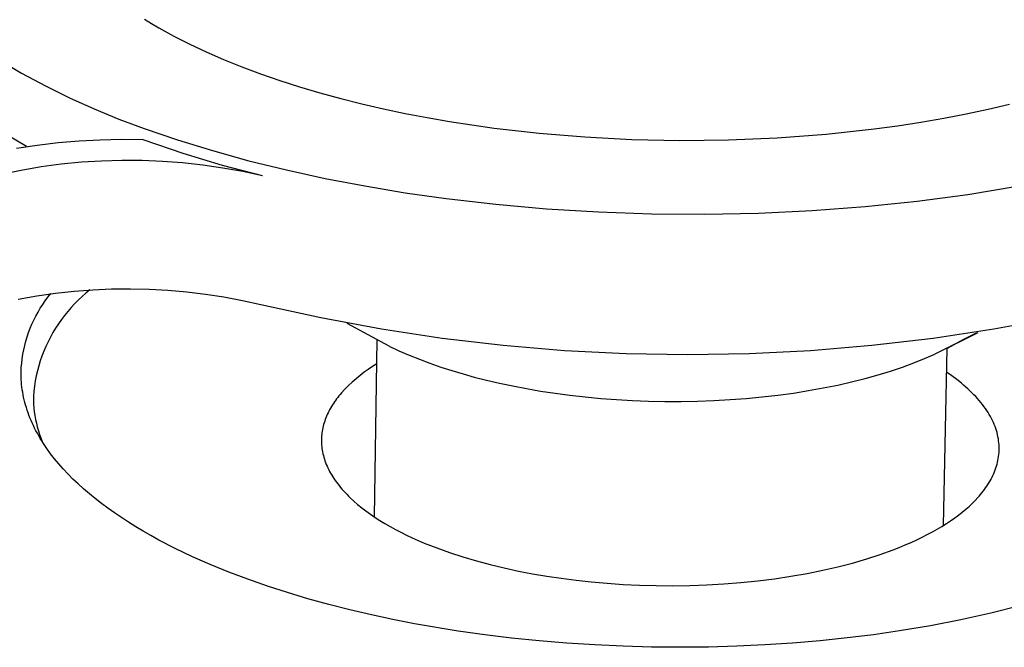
# Model space of a CAD drawing. Header units: millimetres. Extents: x -4170 to -1673, y 3725 to 5351.
# Tile 38 of 49: x -2304 to -2266, y 5032 to 5056. Entities that reach past the tile are written whole.
import ezdxf

# ---------------------------------------------------------------- set-up
doc = ezdxf.new("R2010")
doc.units = ezdxf.units.MM
doc.layers.add('Make2D$Visible$Curvas', color=7, linetype='Continuous')

msp = doc.modelspace()

# ---------------------------------------------------------------- linework, layer by layer
at = {"layer": 'Make2D$Visible$Curvas', "color": 7, "lineweight": -3, "true_color": 0xededed}
for p, q in [((-2299.272, 5055.683), (-2299.006, 5055.52)), ((-2299.006, 5055.52), (-2298.731, 5055.358)), ((-2298.731, 5055.358), (-2298.158, 5055.041)), ((-2298.158, 5055.041), (-2297.554, 5054.733)), ((-2297.554, 5054.733), (-2296.921, 5054.434)), ((-2296.921, 5054.434), (-2296.26, 5054.145)), ((-2304.85, 5054.144), (-2303.962, 5053.627)), ((-2296.26, 5054.145), (-2295.572, 5053.867)), ((-2303.962, 5053.627), (-2303.058, 5053.141)), ((-2295.572, 5053.867), (-2294.859, 5053.6)), ((-2294.859, 5053.6), (-2294.123, 5053.345)), ((-2294.123, 5053.345), (-2293.366, 5053.103)), ((-2303.058, 5053.141), (-2302.137, 5052.687)), ((-2293.366, 5053.103), (-2292.59, 5052.874)), ((-2292.59, 5052.874), (-2291.796, 5052.657)), ((-2302.137, 5052.687), (-2301.201, 5052.265)), ((-2291.796, 5052.657), (-2290.988, 5052.455)), ((-2290.988, 5052.455), (-2290.167, 5052.266)), ((-2267.112, 5052.257), (-2266.297, 5052.45)), ((-2301.201, 5052.265), (-2300.251, 5051.875)), ((-2290.167, 5052.266), (-2289.335, 5052.091)), ((-2289.335, 5052.091), (-2288.494, 5051.931)), ((-2268.801, 5051.912), (-2267.947, 5052.078)), ((-2267.947, 5052.078), (-2267.112, 5052.257)), ((-2300.251, 5051.875), (-2299.288, 5051.519)), ((-2288.494, 5051.931), (-2287.646, 5051.784)), ((-2287.646, 5051.784), (-2285.939, 5051.534)), ((-2270.56, 5051.622), (-2269.673, 5051.76)), ((-2269.673, 5051.76), (-2268.801, 5051.912)), ((-2303.775, 5050.832), (-2304.878, 5051.478)), ((-2299.288, 5051.519), (-2298.016, 5051.083)), ((-2285.939, 5051.534), (-2284.23, 5051.339)), ((-2284.23, 5051.339), (-2282.493, 5051.195)), ((-2273.292, 5051.299), (-2271.461, 5051.5)), ((-2271.461, 5051.5), (-2270.56, 5051.622)), ((-2303.365, 5050.886), (-2302.567, 5050.978)), ((-2302.567, 5050.978), (-2301.766, 5051.046)), ((-2301.766, 5051.046), (-2300.964, 5051.088)), ((-2300.964, 5051.088), (-2300.16, 5051.105)), ((-2300.16, 5051.105), (-2299.357, 5051.096)), ((-2299.293, 5051.073), (-2299.357, 5051.096)), ((-2297.803, 5050.567), (-2299.293, 5051.073)), ((-2298.016, 5051.083), (-2296.686, 5050.672)), ((-2282.493, 5051.195), (-2280.702, 5051.102)), ((-2280.702, 5051.102), (-2278.871, 5051.063)), ((-2278.871, 5051.063), (-2277.015, 5051.082)), ((-2277.015, 5051.082), (-2275.149, 5051.16)), ((-2275.149, 5051.16), (-2273.292, 5051.299)), ((-2304.16, 5050.768), (-2303.365, 5050.886)), ((-2296.297, 5050.112), (-2297.803, 5050.567)), ((-2296.686, 5050.672), (-2295.301, 5050.289)), ((-2301.682, 5050.228), (-2302.451, 5050.151)), ((-2300.911, 5050.277), (-2301.682, 5050.228)), ((-2300.139, 5050.299), (-2300.911, 5050.277)), ((-2299.367, 5050.295), (-2300.139, 5050.299)), ((-2298.595, 5050.264), (-2299.367, 5050.295)), ((-2297.824, 5050.206), (-2298.595, 5050.264)), ((-2297.056, 5050.121), (-2297.824, 5050.206)), ((-2295.301, 5050.289), (-2293.867, 5049.936)), ((-2303.979, 5049.919), (-2304.735, 5049.764)), ((-2303.217, 5050.049), (-2303.979, 5049.919)), ((-2302.451, 5050.151), (-2303.217, 5050.049)), ((-2296.292, 5050.01), (-2297.056, 5050.121)), ((-2294.776, 5049.708), (-2296.297, 5050.112)), ((-2295.531, 5049.872), (-2296.292, 5050.01)), ((-2294.776, 5049.708), (-2295.531, 5049.872)), ((-2293.867, 5049.936), (-2292.39, 5049.614)), ((-2292.39, 5049.614), (-2290.877, 5049.325)), ((-2290.877, 5049.325), (-2289.334, 5049.069)), ((-2289.334, 5049.069), (-2287.769, 5048.848)), ((-2267.88, 5049.005), (-2266.001, 5049.316)), ((-2287.769, 5048.848), (-2285.885, 5048.63)), ((-2271.804, 5048.538), (-2269.819, 5048.745)), ((-2269.819, 5048.745), (-2267.88, 5049.005)), ((-2285.885, 5048.63), (-2283.946, 5048.459)), ((-2283.946, 5048.459), (-2281.962, 5048.337)), ((-2281.962, 5048.337), (-2279.945, 5048.267)), ((-2275.862, 5048.291), (-2273.823, 5048.387)), ((-2273.823, 5048.387), (-2271.804, 5048.538)), ((-2279.945, 5048.267), (-2277.907, 5048.251)), ((-2277.907, 5048.251), (-2275.862, 5048.291)), ((-2302.673, 5045.236), (-2301.961, 5045.313)), ((-2301.961, 5045.313), (-2301.246, 5045.367)), ((-2301.357, 5045.363), (-2301.51, 5045.239)), ((-2301.246, 5045.367), (-2300.53, 5045.398)), ((-2300.53, 5045.398), (-2299.814, 5045.405)), ((-2299.814, 5045.405), (-2299.098, 5045.39)), ((-2299.098, 5045.39), (-2298.382, 5045.351)), ((-2298.382, 5045.351), (-2297.668, 5045.289)), ((-2304.089, 5045.012), (-2303.383, 5045.135)), ((-2303.383, 5045.135), (-2302.673, 5045.236)), ((-2301.803, 5044.975), (-2301.942, 5044.835)), ((-2301.659, 5045.11), (-2301.803, 5044.975)), ((-2301.51, 5045.239), (-2301.659, 5045.11)), ((-2297.668, 5045.289), (-2296.957, 5045.203)), ((-2296.957, 5045.203), (-2296.248, 5045.095)), ((-2296.248, 5045.095), (-2295.544, 5044.964)), ((-2295.544, 5044.964), (-2294.844, 5044.81)), ((-2302.077, 5044.691), (-2302.206, 5044.542)), ((-2301.942, 5044.835), (-2302.077, 5044.691)), ((-2294.844, 5044.81), (-2292.553, 5044.305)), ((-2302.448, 5044.231), (-2302.561, 5044.07)), ((-2302.33, 5044.389), (-2302.448, 5044.231)), ((-2302.206, 5044.542), (-2302.33, 5044.389)), ((-2292.553, 5044.305), (-2290.246, 5043.876)), ((-2266.892, 5043.876), (-2264.585, 5044.305)), ((-2302.669, 5043.904), (-2302.77, 5043.735)), ((-2302.561, 5044.07), (-2302.669, 5043.904)), ((-2289.944, 5043.22), (-2291.551, 5044.087)), ((-2290.246, 5043.876), (-2287.926, 5043.525)), ((-2269.212, 5043.525), (-2266.892, 5043.876)), ((-2302.866, 5043.563), (-2302.955, 5043.387)), ((-2302.77, 5043.735), (-2302.866, 5043.563)), ((-2287.926, 5043.525), (-2285.596, 5043.251)), ((-2271.542, 5043.251), (-2269.212, 5043.525)), ((-2267.508, 5043.732), (-2269.149, 5042.911)), ((-2268.66, 5043.147), (-2268.041, 5043.488)), ((-2268.041, 5043.488), (-2267.559, 5043.724)), ((-2303.039, 5043.208), (-2303.116, 5043.027)), ((-2302.955, 5043.387), (-2303.039, 5043.208)), ((-2289.944, 5043.22), (-2289.574, 5043.045)), ((-2289.574, 5043.045), (-2289.19, 5042.877)), ((-2285.596, 5043.251), (-2283.258, 5043.055)), ((-2283.258, 5043.055), (-2280.915, 5042.938)), ((-2276.223, 5042.938), (-2273.88, 5043.055)), ((-2273.88, 5043.055), (-2271.542, 5043.251)), ((-2303.186, 5042.843), (-2303.251, 5042.656)), ((-2303.116, 5043.027), (-2303.186, 5042.843)), ((-2289.19, 5042.877), (-2288.796, 5042.717)), ((-2288.796, 5042.717), (-2288.392, 5042.566)), ((-2280.915, 5042.938), (-2278.569, 5042.899)), ((-2278.569, 5042.899), (-2276.223, 5042.938)), ((-2269.947, 5042.578), (-2269.537, 5042.742)), ((-2269.537, 5042.742), (-2269.149, 5042.911)), ((-2303.308, 5042.468), (-2303.36, 5042.277)), ((-2303.251, 5042.656), (-2303.308, 5042.468)), ((-2288.392, 5042.566), (-2287.979, 5042.422)), ((-2287.979, 5042.422), (-2287.559, 5042.287)), ((-2270.833, 5042.268), (-2270.379, 5042.42)), ((-2270.379, 5042.42), (-2269.947, 5042.578)), ((-2303.404, 5042.085), (-2303.442, 5041.892)), ((-2303.36, 5042.277), (-2303.404, 5042.085)), ((-2287.559, 5042.287), (-2287.133, 5042.16)), ((-2287.133, 5042.16), (-2286.703, 5042.041)), ((-2286.703, 5042.041), (-2286.232, 5041.921)), ((-2286.232, 5041.921), (-2285.743, 5041.807)), ((-2272.315, 5041.856), (-2271.802, 5041.986)), ((-2271.802, 5041.986), (-2271.307, 5042.123)), ((-2271.307, 5042.123), (-2270.833, 5042.268)), ((-2303.473, 5041.697), (-2303.497, 5041.501)), ((-2303.442, 5041.892), (-2303.473, 5041.697)), ((-2285.743, 5041.807), (-2285.237, 5041.7)), ((-2285.237, 5041.7), (-2284.714, 5041.6)), ((-2284.714, 5041.6), (-2284.175, 5041.508)), ((-2273.958, 5041.523), (-2273.395, 5041.625)), ((-2273.395, 5041.625), (-2272.847, 5041.736)), ((-2272.847, 5041.736), (-2272.315, 5041.856)), ((-2303.497, 5041.501), (-2303.515, 5041.305)), ((-2303.515, 5041.305), (-2303.513, 5041.158)), ((-2284.175, 5041.508), (-2283.622, 5041.424)), ((-2283.622, 5041.424), (-2283.054, 5041.349)), ((-2283.054, 5041.349), (-2282.474, 5041.283)), ((-2282.474, 5041.283), (-2281.883, 5041.228)), ((-2281.883, 5041.228), (-2281.282, 5041.182)), ((-2281.282, 5041.182), (-2280.673, 5041.148)), ((-2277.568, 5041.145), (-2276.948, 5041.179)), ((-2276.948, 5041.179), (-2276.333, 5041.225)), ((-2276.333, 5041.225), (-2275.724, 5041.283)), ((-2275.724, 5041.283), (-2275.124, 5041.352)), ((-2275.124, 5041.352), (-2274.535, 5041.432)), ((-2274.535, 5041.432), (-2273.958, 5041.523)), ((-2303.513, 5041.158), (-2303.507, 5041.01)), ((-2303.507, 5041.01), (-2303.495, 5040.863)), ((-2303.495, 5040.863), (-2303.479, 5040.717)), ((-2280.673, 5041.148), (-2280.058, 5041.124)), ((-2280.058, 5041.124), (-2279.438, 5041.112)), ((-2279.438, 5041.112), (-2278.815, 5041.111)), ((-2278.815, 5041.111), (-2278.191, 5041.122)), ((-2278.191, 5041.122), (-2277.568, 5041.145)), ((-2303.479, 5040.717), (-2303.458, 5040.571)), ((-2303.458, 5040.571), (-2303.432, 5040.426)), ((-2303.432, 5040.426), (-2303.401, 5040.282)), ((-2303.401, 5040.282), (-2303.365, 5040.139)), ((-2303.365, 5040.139), (-2303.325, 5039.997)), ((-2303.325, 5039.997), (-2303.28, 5039.857)), ((-2303.28, 5039.857), (-2303.23, 5039.718)), ((-2303.23, 5039.718), (-2303.175, 5039.581))]:
    msp.add_line(p, q, dxfattribs=at)
at = {"layer": 'Make2D$Visible$Curvas', "color": 3, "lineweight": -3, "true_color": 0x00ff00}
for p, q in [((-2299.698, 5045.404), (-2299.695, 5045.406)), ((-2303.157, 5044.809), (-2303.06, 5044.95)), ((-2303.06, 5044.95), (-2302.957, 5045.088)), ((-2302.957, 5045.088), (-2302.85, 5045.222)), ((-2303.337, 5044.517), (-2303.25, 5044.664)), ((-2303.25, 5044.664), (-2303.157, 5044.809)), ((-2303.568, 5044.057), (-2303.496, 5044.213)), ((-2303.496, 5044.213), (-2303.419, 5044.366)), ((-2303.419, 5044.366), (-2303.337, 5044.517)), ((-2303.695, 5043.738), (-2303.634, 5043.899)), ((-2303.634, 5043.899), (-2303.568, 5044.057)), ((-2303.799, 5043.412), (-2303.75, 5043.576)), ((-2303.75, 5043.576), (-2303.695, 5043.738)), ((-2288.292, 5043.559), (-2288.298, 5043.557)), ((-2303.913, 5042.91), (-2303.881, 5043.078)), ((-2303.881, 5043.078), (-2303.843, 5043.246)), ((-2303.843, 5043.246), (-2303.799, 5043.412)), ((-2303.96, 5042.57), (-2303.939, 5042.74)), ((-2303.939, 5042.74), (-2303.913, 5042.91)), ((-2303.983, 5042.228), (-2303.974, 5042.399)), ((-2303.974, 5042.399), (-2303.96, 5042.57)), ((-2290.747, 5042.335), (-2290.905, 5042.221)), ((-2290.585, 5042.444), (-2290.747, 5042.335)), ((-2290.419, 5042.547), (-2290.585, 5042.444)), ((-2303.983, 5042.133), (-2303.983, 5042.228)), ((-2303.983, 5042.228), (-2303.983, 5042.228)), ((-2303.981, 5042.038), (-2303.983, 5042.133)), ((-2303.977, 5041.942), (-2303.981, 5042.038)), ((-2303.97, 5041.847), (-2303.977, 5041.942)), ((-2291.21, 5041.978), (-2291.357, 5041.849)), ((-2291.06, 5042.102), (-2291.21, 5041.978)), ((-2290.905, 5042.221), (-2291.06, 5042.102)), ((-2268.498, 5042.085), (-2268.696, 5042.222)), ((-2268.309, 5041.946), (-2268.498, 5042.085)), ((-2268.13, 5041.804), (-2268.309, 5041.946)), ((-2303.961, 5041.751), (-2303.97, 5041.847)), ((-2303.951, 5041.654), (-2303.961, 5041.751)), ((-2303.937, 5041.558), (-2303.951, 5041.654)), ((-2303.922, 5041.461), (-2303.937, 5041.558)), ((-2291.637, 5041.577), (-2291.77, 5041.434)), ((-2291.499, 5041.715), (-2291.637, 5041.577)), ((-2291.357, 5041.849), (-2291.499, 5041.715)), ((-2268.044, 5041.733), (-2268.13, 5041.804)), ((-2267.961, 5041.661), (-2268.044, 5041.733)), ((-2267.88, 5041.588), (-2267.961, 5041.661)), ((-2267.802, 5041.515), (-2267.88, 5041.588)), ((-2303.904, 5041.365), (-2303.922, 5041.461)), ((-2303.885, 5041.268), (-2303.904, 5041.365)), ((-2303.863, 5041.171), (-2303.885, 5041.268)), ((-2303.838, 5041.073), (-2303.863, 5041.171)), ((-2291.952, 5041.209), (-2291.994, 5041.151)), ((-2291.909, 5041.266), (-2291.952, 5041.209)), ((-2291.864, 5041.322), (-2291.909, 5041.266)), ((-2291.817, 5041.378), (-2291.864, 5041.322)), ((-2291.77, 5041.434), (-2291.817, 5041.378)), ((-2267.726, 5041.442), (-2267.802, 5041.515)), ((-2267.653, 5041.368), (-2267.726, 5041.442)), ((-2267.582, 5041.294), (-2267.653, 5041.368)), ((-2267.514, 5041.219), (-2267.582, 5041.294)), ((-2267.449, 5041.144), (-2267.514, 5041.219)), ((-2303.811, 5040.976), (-2303.838, 5041.073)), ((-2303.782, 5040.878), (-2303.811, 5040.976)), ((-2303.751, 5040.781), (-2303.782, 5040.878)), ((-2292.218, 5040.797), (-2292.25, 5040.737)), ((-2292.184, 5040.857), (-2292.218, 5040.797)), ((-2292.149, 5040.917), (-2292.184, 5040.857)), ((-2292.113, 5040.976), (-2292.149, 5040.917)), ((-2292.075, 5041.035), (-2292.113, 5040.976)), ((-2292.035, 5041.094), (-2292.075, 5041.035)), ((-2291.994, 5041.151), (-2292.035, 5041.094)), ((-2267.386, 5041.069), (-2267.449, 5041.144)), ((-2267.326, 5040.993), (-2267.386, 5041.069)), ((-2267.269, 5040.918), (-2267.326, 5040.993)), ((-2267.214, 5040.842), (-2267.269, 5040.918)), ((-2267.162, 5040.766), (-2267.214, 5040.842)), ((-2303.717, 5040.683), (-2303.751, 5040.781)), ((-2303.681, 5040.585), (-2303.717, 5040.683)), ((-2303.643, 5040.487), (-2303.681, 5040.585)), ((-2303.602, 5040.389), (-2303.643, 5040.487)), ((-2292.385, 5040.428), (-2292.407, 5040.365)), ((-2292.361, 5040.49), (-2292.385, 5040.428)), ((-2292.336, 5040.552), (-2292.361, 5040.49)), ((-2292.309, 5040.614), (-2292.336, 5040.552)), ((-2292.28, 5040.676), (-2292.309, 5040.614)), ((-2292.25, 5040.737), (-2292.28, 5040.676)), ((-2267.113, 5040.689), (-2267.162, 5040.766)), ((-2267.067, 5040.613), (-2267.113, 5040.689)), ((-2267.023, 5040.536), (-2267.067, 5040.613)), ((-2266.982, 5040.459), (-2267.023, 5040.536)), ((-2266.944, 5040.382), (-2266.982, 5040.459)), ((-2303.559, 5040.291), (-2303.602, 5040.389)), ((-2303.513, 5040.193), (-2303.559, 5040.291)), ((-2303.466, 5040.095), (-2303.513, 5040.193)), ((-2303.415, 5039.997), (-2303.466, 5040.095)), ((-2292.491, 5040.045), (-2292.502, 5039.98)), ((-2292.478, 5040.11), (-2292.491, 5040.045)), ((-2292.463, 5040.174), (-2292.478, 5040.11)), ((-2292.446, 5040.238), (-2292.463, 5040.174)), ((-2292.427, 5040.302), (-2292.446, 5040.238)), ((-2292.407, 5040.365), (-2292.427, 5040.302)), ((-2266.908, 5040.305), (-2266.944, 5040.382)), ((-2266.875, 5040.228), (-2266.908, 5040.305)), ((-2266.845, 5040.151), (-2266.875, 5040.228)), ((-2266.818, 5040.075), (-2266.845, 5040.151)), ((-2266.793, 5039.998), (-2266.818, 5040.075)), ((-2303.363, 5039.899), (-2303.415, 5039.997)), ((-2303.308, 5039.801), (-2303.363, 5039.899)), ((-2303.25, 5039.703), (-2303.308, 5039.801)), ((-2303.19, 5039.605), (-2303.25, 5039.703)), ((-2292.529, 5039.718), (-2292.531, 5039.652)), ((-2292.525, 5039.784), (-2292.529, 5039.718)), ((-2292.519, 5039.85), (-2292.525, 5039.784)), ((-2292.512, 5039.915), (-2292.519, 5039.85)), ((-2292.502, 5039.98), (-2292.512, 5039.915)), ((-2266.771, 5039.921), (-2266.793, 5039.998)), ((-2266.752, 5039.844), (-2266.771, 5039.921)), ((-2266.735, 5039.768), (-2266.752, 5039.844)), ((-2266.721, 5039.691), (-2266.735, 5039.768)), ((-2266.71, 5039.615), (-2266.721, 5039.691)), ((-2303.128, 5039.507), (-2303.19, 5039.605)), ((-2302.996, 5039.312), (-2303.128, 5039.507)), ((-2302.855, 5039.117), (-2302.996, 5039.312)), ((-2292.531, 5039.652), (-2292.531, 5039.586)), ((-2292.531, 5039.586), (-2292.529, 5039.519)), ((-2292.529, 5039.519), (-2292.524, 5039.452)), ((-2292.524, 5039.452), (-2292.518, 5039.385)), ((-2292.518, 5039.385), (-2292.51, 5039.318)), ((-2292.51, 5039.318), (-2292.5, 5039.251)), ((-2266.701, 5039.539), (-2266.71, 5039.615)), ((-2266.695, 5039.463), (-2266.701, 5039.539)), ((-2266.691, 5039.387), (-2266.695, 5039.463)), ((-2266.69, 5039.311), (-2266.691, 5039.387)), ((-2266.691, 5039.236), (-2266.69, 5039.311)), ((-2302.704, 5038.923), (-2302.855, 5039.117)), ((-2302.543, 5038.729), (-2302.704, 5038.923)), ((-2292.5, 5039.251), (-2292.488, 5039.184)), ((-2292.488, 5039.184), (-2292.474, 5039.116)), ((-2292.474, 5039.116), (-2292.457, 5039.049)), ((-2292.457, 5039.049), (-2292.439, 5038.981)), ((-2292.439, 5038.981), (-2292.419, 5038.913)), ((-2292.419, 5038.913), (-2292.396, 5038.846)), ((-2266.736, 5038.865), (-2266.722, 5038.939)), ((-2266.722, 5038.939), (-2266.711, 5039.012)), ((-2266.711, 5039.012), (-2266.702, 5039.087)), ((-2266.702, 5039.087), (-2266.695, 5039.161)), ((-2266.695, 5039.161), (-2266.691, 5039.236)), ((-2302.373, 5038.537), (-2302.543, 5038.729)), ((-2302.193, 5038.345), (-2302.373, 5038.537)), ((-2292.396, 5038.846), (-2292.371, 5038.778)), ((-2292.371, 5038.778), (-2292.345, 5038.71)), ((-2292.345, 5038.71), (-2292.316, 5038.642)), ((-2292.316, 5038.642), (-2292.285, 5038.574)), ((-2292.285, 5038.574), (-2292.252, 5038.507)), ((-2266.839, 5038.503), (-2266.814, 5038.575)), ((-2266.814, 5038.575), (-2266.791, 5038.647)), ((-2266.791, 5038.647), (-2266.77, 5038.719)), ((-2266.77, 5038.719), (-2266.752, 5038.792)), ((-2266.752, 5038.792), (-2266.736, 5038.865)), ((-2302.004, 5038.154), (-2302.193, 5038.345)), ((-2292.252, 5038.507), (-2292.217, 5038.439)), ((-2292.217, 5038.439), (-2292.179, 5038.371)), ((-2292.179, 5038.371), (-2292.14, 5038.304)), ((-2292.14, 5038.304), (-2292.098, 5038.236)), ((-2292.098, 5038.236), (-2292.055, 5038.169)), ((-2292.055, 5038.169), (-2292.009, 5038.102)), ((-2266.998, 5038.153), (-2266.962, 5038.222)), ((-2266.962, 5038.222), (-2266.928, 5038.292)), ((-2266.928, 5038.292), (-2266.896, 5038.362)), ((-2266.896, 5038.362), (-2266.867, 5038.432)), ((-2266.867, 5038.432), (-2266.839, 5038.503)), ((-2301.806, 5037.965), (-2302.004, 5038.154)), ((-2301.598, 5037.777), (-2301.806, 5037.965)), ((-2292.009, 5038.102), (-2291.961, 5038.035)), ((-2291.961, 5038.035), (-2291.911, 5037.968)), ((-2291.911, 5037.968), (-2291.859, 5037.901)), ((-2291.859, 5037.901), (-2291.805, 5037.835)), ((-2291.805, 5037.835), (-2291.748, 5037.769)), ((-2267.254, 5037.751), (-2267.207, 5037.817)), ((-2267.207, 5037.817), (-2267.161, 5037.883)), ((-2267.161, 5037.883), (-2267.117, 5037.95)), ((-2267.117, 5037.95), (-2267.076, 5038.017)), ((-2267.076, 5038.017), (-2267.036, 5038.085)), ((-2267.036, 5038.085), (-2266.998, 5038.153)), ((-2301.38, 5037.59), (-2301.598, 5037.777)), ((-2301.154, 5037.405), (-2301.38, 5037.59)), ((-2291.748, 5037.769), (-2291.69, 5037.703)), ((-2291.69, 5037.703), (-2291.63, 5037.637)), ((-2291.63, 5037.637), (-2291.567, 5037.571)), ((-2291.567, 5037.571), (-2291.503, 5037.506)), ((-2291.503, 5037.506), (-2291.436, 5037.441)), ((-2291.436, 5037.441), (-2291.297, 5037.313)), ((-2267.609, 5037.335), (-2267.504, 5037.446)), ((-2267.504, 5037.446), (-2267.455, 5037.502)), ((-2267.455, 5037.502), (-2267.407, 5037.558)), ((-2267.407, 5037.558), (-2267.354, 5037.622)), ((-2267.354, 5037.622), (-2267.303, 5037.686)), ((-2267.303, 5037.686), (-2267.254, 5037.751)), ((-2300.919, 5037.222), (-2301.154, 5037.405)), ((-2300.675, 5037.04), (-2300.919, 5037.222)), ((-2300.422, 5036.86), (-2300.675, 5037.04)), ((-2291.297, 5037.313), (-2291.15, 5037.185)), ((-2291.15, 5037.185), (-2290.996, 5037.06)), ((-2290.996, 5037.06), (-2290.834, 5036.936)), ((-2267.965, 5037.001), (-2267.839, 5037.112)), ((-2267.839, 5037.112), (-2267.72, 5037.224)), ((-2267.72, 5037.224), (-2267.609, 5037.335)), ((-2300.16, 5036.683), (-2300.422, 5036.86)), ((-2299.891, 5036.507), (-2300.16, 5036.683)), ((-2290.834, 5036.936), (-2290.664, 5036.813)), ((-2290.664, 5036.813), (-2290.487, 5036.693)), ((-2290.487, 5036.693), (-2290.303, 5036.575)), ((-2268.541, 5036.563), (-2268.386, 5036.672)), ((-2268.386, 5036.672), (-2268.238, 5036.781)), ((-2268.238, 5036.781), (-2268.098, 5036.891)), ((-2268.098, 5036.891), (-2267.965, 5037.001)), ((-2299.612, 5036.334), (-2299.891, 5036.507)), ((-2299.326, 5036.163), (-2299.612, 5036.334)), ((-2290.303, 5036.575), (-2290.113, 5036.459)), ((-2290.113, 5036.459), (-2289.916, 5036.345)), ((-2289.916, 5036.345), (-2289.712, 5036.233)), ((-2269.051, 5036.243), (-2268.874, 5036.349)), ((-2268.874, 5036.349), (-2268.704, 5036.456)), ((-2268.704, 5036.456), (-2268.541, 5036.563)), ((-2299.032, 5035.995), (-2299.326, 5036.163)), ((-2298.73, 5035.829), (-2299.032, 5035.995)), ((-2289.712, 5036.233), (-2289.503, 5036.124)), ((-2289.503, 5036.124), (-2289.288, 5036.018)), ((-2289.288, 5036.018), (-2289.067, 5035.914)), ((-2289.067, 5035.914), (-2288.841, 5035.813)), ((-2269.835, 5035.835), (-2269.628, 5035.935)), ((-2269.628, 5035.935), (-2269.429, 5036.036)), ((-2269.429, 5036.036), (-2269.236, 5036.139)), ((-2269.236, 5036.139), (-2269.051, 5036.243)), ((-2298.104, 5035.506), (-2298.73, 5035.829)), ((-2288.841, 5035.813), (-2288.61, 5035.714)), ((-2288.61, 5035.714), (-2288.135, 5035.526)), ((-2270.733, 5035.454), (-2270.499, 5035.546)), ((-2270.499, 5035.546), (-2270.27, 5035.641)), ((-2270.27, 5035.641), (-2270.049, 5035.737)), ((-2270.049, 5035.737), (-2269.835, 5035.835)), ((-2297.45, 5035.193), (-2298.104, 5035.506)), ((-2296.769, 5034.893), (-2297.45, 5035.193)), ((-2288.135, 5035.526), (-2287.643, 5035.349)), ((-2287.643, 5035.349), (-2287.138, 5035.184)), ((-2287.138, 5035.184), (-2286.62, 5035.031)), ((-2271.738, 5035.109), (-2271.223, 5035.277)), ((-2271.223, 5035.277), (-2270.733, 5035.454)), ((-2296.065, 5034.605), (-2296.769, 5034.893)), ((-2286.62, 5035.031), (-2286.094, 5034.891)), ((-2286.094, 5034.891), (-2285.561, 5034.762)), ((-2273.418, 5034.673), (-2272.838, 5034.806)), ((-2272.838, 5034.806), (-2272.277, 5034.952)), ((-2272.277, 5034.952), (-2271.738, 5035.109)), ((-2295.337, 5034.33), (-2296.065, 5034.605)), ((-2285.561, 5034.762), (-2285.023, 5034.646)), ((-2285.023, 5034.646), (-2284.482, 5034.542)), ((-2284.482, 5034.542), (-2283.941, 5034.45)), ((-2283.941, 5034.45), (-2283.391, 5034.368)), ((-2275.255, 5034.351), (-2274.629, 5034.445)), ((-2274.629, 5034.445), (-2274.016, 5034.552)), ((-2274.016, 5034.552), (-2273.418, 5034.673)), ((-2294.59, 5034.069), (-2295.337, 5034.33)), ((-2293.825, 5033.822), (-2294.59, 5034.069)), ((-2283.391, 5034.368), (-2282.824, 5034.294)), ((-2282.824, 5034.294), (-2282.24, 5034.231)), ((-2282.24, 5034.231), (-2281.641, 5034.178)), ((-2281.641, 5034.178), (-2281.029, 5034.137)), ((-2281.029, 5034.137), (-2280.405, 5034.107)), ((-2280.405, 5034.107), (-2279.772, 5034.09)), ((-2279.772, 5034.09), (-2279.13, 5034.085)), ((-2279.13, 5034.085), (-2278.483, 5034.094)), ((-2278.483, 5034.094), (-2277.833, 5034.117)), ((-2277.833, 5034.117), (-2277.183, 5034.154)), ((-2277.183, 5034.154), (-2276.535, 5034.206)), ((-2276.535, 5034.206), (-2275.891, 5034.271)), ((-2275.891, 5034.271), (-2275.255, 5034.351)), ((-2293.044, 5033.588), (-2293.825, 5033.822)), ((-2292.249, 5033.369), (-2293.044, 5033.588)), ((-2291.443, 5033.165), (-2292.249, 5033.369)), ((-2265.901, 5033.317), (-2267.011, 5033.037)), ((-2290.627, 5032.975), (-2291.443, 5033.165)), ((-2289.805, 5032.799), (-2290.627, 5032.975)), ((-2267.011, 5033.037), (-2268.15, 5032.784)), ((-2288.977, 5032.638), (-2289.805, 5032.799)), ((-2287.314, 5032.359), (-2288.977, 5032.638)), ((-2269.311, 5032.559), (-2270.49, 5032.362)), ((-2268.15, 5032.784), (-2269.311, 5032.559)), ((-2286.306, 5032.217), (-2287.314, 5032.359)), ((-2285.278, 5032.092), (-2286.306, 5032.217)), ((-2271.478, 5032.219), (-2272.489, 5032.094)), ((-2270.49, 5032.362), (-2271.478, 5032.219)), ((-2284.234, 5031.985), (-2285.278, 5032.092)), ((-2283.175, 5031.897), (-2284.234, 5031.985)), ((-2282.105, 5031.828), (-2283.175, 5031.897)), ((-2281.027, 5031.778), (-2282.105, 5031.828)), ((-2279.944, 5031.748), (-2281.027, 5031.778)), ((-2276.697, 5031.779), (-2277.776, 5031.749)), ((-2275.625, 5031.829), (-2276.697, 5031.779)), ((-2274.565, 5031.898), (-2275.625, 5031.829)), ((-2273.519, 5031.987), (-2274.565, 5031.898)), ((-2272.489, 5032.094), (-2273.519, 5031.987)), ((-2278.859, 5031.738), (-2279.944, 5031.748)), ((-2277.776, 5031.749), (-2278.859, 5031.738))]:
    msp.add_line(p, q, dxfattribs=at)
at = {"layer": 'Make2D$Visible$Curvas', "color": 250, "lineweight": -3, "true_color": 0x111111}
for p, q in [((-2290.508, 5036.709), (-2290.406, 5043.454)), ((-2268.679, 5043.131), (-2268.819, 5036.386))]:
    msp.add_line(p, q, dxfattribs=at)

doc.saveas('drawing.dxf')
